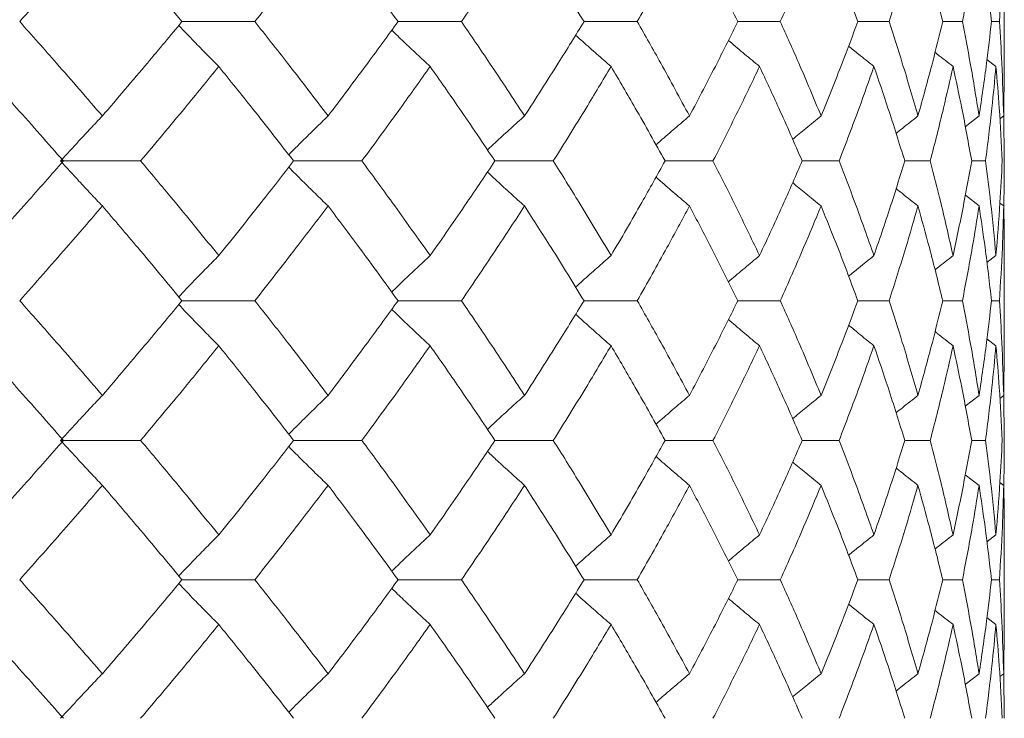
# Model space of a CAD drawing. Header units: inches. Extents: x -4.1 to 22.8, y -8.3 to 17.7.
# Tile 105 of 130: x 13.641 to 14.072, y 1.439 to 1.745. Entities that reach past the tile are written whole.
import ezdxf

# ---------------------------------------------------------------- set-up
doc = ezdxf.new("R2010")
doc.units = ezdxf.units.IN
doc.header["$MEASUREMENT"] = 0

msp = doc.modelspace()

# ---------------------------------------------------------------- linework, layer by layer
at = {"color": 7, "linetype": 'Continuous', "lineweight": 15}
for p, q in [((14.07214, 1.72346), (14.07214, 1.76443)), ((13.71223, 1.74397), (13.74411, 1.74397)), ((13.80681, 1.74397), (13.83455, 1.74397)), ((13.88821, 1.74397), (13.9115, 1.74397)), ((13.95554, 1.74397), (13.97413, 1.74397)), ((14.00807, 1.74397), (14.02176, 1.74397)), ((14.04522, 1.74397), (14.05384, 1.74397)), ((14.06657, 1.74397), (14.07005, 1.74397)), ((14.06852, 1.72433), (14.06459, 1.72737)), ((14.0719, 1.7027), (14.07211, 1.72346)), ((14.06113, 1.7027), (14.05508, 1.69799)), ((14.0719, 1.7027), (14.07022, 1.70139)), ((14.07214, 1.68301), (14.07191, 1.70316)), ((13.65911, 1.68301), (13.69414, 1.68301)), ((13.7611, 1.68301), (13.79096, 1.68301)), ((13.92368, 1.68301), (13.94466, 1.68301)), ((13.9837, 1.68301), (13.99986, 1.68301)), ((14.0286, 1.68301), (14.03977, 1.68301)), ((14.05789, 1.68301), (14.06395, 1.68301)), ((14.06113, 1.66331), (14.05512, 1.66799)), ((14.0719, 1.66331), (14.07026, 1.66458)), ((14.07214, 1.60129), (14.07214, 1.64248)), ((14.06852, 1.64161), (14.06455, 1.63852)), ((13.71223, 1.62189), (13.74411, 1.62189)), ((13.80681, 1.62189), (13.83455, 1.62189)), ((13.88821, 1.62189), (13.9115, 1.62189)), ((13.95554, 1.62189), (13.97413, 1.62189)), ((14.00807, 1.62189), (14.02176, 1.62189)), ((14.04522, 1.62189), (14.05384, 1.62189)), ((14.06657, 1.62189), (14.07005, 1.62189)), ((14.06852, 1.60216), (14.06459, 1.60522)), ((14.0719, 1.58047), (14.07211, 1.60129)), ((14.06113, 1.58047), (14.05508, 1.57575)), ((14.0719, 1.58047), (14.07022, 1.57916)), ((14.07214, 1.56076), (14.07191, 1.58094)), ((13.65911, 1.56076), (13.69414, 1.56076)), ((13.7611, 1.56076), (13.79096, 1.56076)), ((13.92368, 1.56076), (13.94466, 1.56076)), ((13.9837, 1.56076), (13.99986, 1.56076)), ((14.0286, 1.56076), (14.03977, 1.56076)), ((14.05789, 1.56076), (14.06395, 1.56076)), ((14.06113, 1.54108), (14.05511, 1.54576)), ((14.0719, 1.54108), (14.07026, 1.54235)), ((14.06852, 1.51944), (14.06455, 1.51637)), ((14.07214, 1.47934), (14.07214, 1.52031)), ((13.71223, 1.49981), (13.74411, 1.49981)), ((13.80681, 1.49981), (13.83455, 1.49981)), ((13.88821, 1.49981), (13.9115, 1.49981)), ((13.95554, 1.49981), (13.97413, 1.49981)), ((14.00807, 1.49981), (14.02176, 1.49981)), ((14.04522, 1.49981), (14.05384, 1.49981)), ((14.06657, 1.49981), (14.07005, 1.49981)), ((14.06852, 1.48021), (14.06459, 1.48324)), ((14.0719, 1.45869), (14.07211, 1.47934)), ((14.06113, 1.45869), (14.05508, 1.45402)), ((14.0719, 1.45869), (14.07022, 1.4574)), ((14.07214, 1.43919), (14.07191, 1.45917))]:
    msp.add_line(p, q, dxfattribs=at)
for points, knots in [([(13.64119, 1.74397), (13.64803, 1.75165), (13.66025, 1.76537), (13.67215, 1.77906), (13.67738, 1.78508)], [0, 0, 0, 0, 0.560476, 1, 1, 1, 1]), ([(13.71223, 1.74397), (13.70581, 1.75165), (13.69437, 1.76537), (13.68257, 1.77906), (13.67738, 1.78508)], [0, 0, 0, 0, 0.560476, 1, 1, 1, 1]), ([(13.74411, 1.74397), (13.7502, 1.75165), (13.76106, 1.76537), (13.77158, 1.77906), (13.7762, 1.78508)], [0, 0, 0, 0, 0.560476, 1, 1, 1, 1]), ([(13.80681, 1.74397), (13.80119, 1.75165), (13.79117, 1.76537), (13.78077, 1.77906), (13.7762, 1.78508)], [0, 0, 0, 0, 0.560476, 1, 1, 1, 1]), ([(13.83455, 1.74397), (13.83981, 1.75165), (13.8492, 1.76537), (13.85821, 1.77906), (13.86217, 1.78508)], [0, 0, 0, 0, 0.560476, 1, 1, 1, 1]), ([(13.88821, 1.74397), (13.88346, 1.75165), (13.87497, 1.76537), (13.86608, 1.77906), (13.86217, 1.78508)], [0, 0, 0, 0, 0.560476, 1, 1, 1, 1]), ([(13.9115, 1.74397), (13.91588, 1.75165), (13.9237, 1.76537), (13.9311, 1.77906), (13.93436, 1.78508)], [0, 0, 0, 0, 0.560476, 1, 1, 1, 1]), ([(13.95554, 1.74397), (13.9517, 1.75165), (13.94485, 1.76537), (13.93756, 1.77906), (13.93436, 1.78508)], [0, 0, 0, 0, 0.560476, 1, 1, 1, 1]), ([(13.97413, 1.74397), (13.97758, 1.75165), (13.98373, 1.76537), (13.98946, 1.77906), (13.99198, 1.78508)], [0, 0, 0, 0, 0.560476, 1, 1, 1, 1]), ([(14.00807, 1.74397), (14.00518, 1.75165), (14.00003, 1.76537), (13.99444, 1.77906), (13.99198, 1.78508)], [0, 0, 0, 0, 0.560476, 1, 1, 1, 1]), ([(14.02176, 1.74397), (14.02423, 1.75165), (14.02866, 1.76537), (14.03264, 1.77906), (14.03439, 1.78508)], [0, 0, 0, 0, 0.560476, 1, 1, 1, 1]), ([(14.04522, 1.74397), (14.04332, 1.75165), (14.03992, 1.76537), (14.03608, 1.77906), (14.03439, 1.78508)], [0, 0, 0, 0, 0.560476, 1, 1, 1, 1]), ([(14.05384, 1.74397), (14.05533, 1.75165), (14.05797, 1.76537), (14.06016, 1.77906), (14.06113, 1.78508)], [0, 0, 0, 0, 0.560476, 1, 1, 1, 1]), ([(14.06657, 1.74397), (14.06568, 1.75165), (14.06409, 1.76537), (14.06203, 1.77906), (14.06113, 1.78508)], [0, 0, 0, 0, 0.560476, 1, 1, 1, 1]), ([(14.07005, 1.74397), (14.07052, 1.75165), (14.07136, 1.76537), (14.07174, 1.77906), (14.0719, 1.78508)], [0, 0, 0, 0, 0.560476, 1, 1, 1, 1]), ([(13.67738, 1.7027), (13.67071, 1.71041), (13.65881, 1.72418), (13.64657, 1.73792), (13.64119, 1.74397)], [0, 0, 0, 0, 0.560339, 1, 1, 1, 1]), ([(13.67738, 1.7027), (13.68398, 1.71041), (13.69576, 1.72418), (13.7072, 1.73792), (13.71223, 1.74397)], [0, 0, 0, 0, 0.560338, 1, 1, 1, 1]), ([(13.72833, 1.72433), (13.72654, 1.72614), (13.72294, 1.72974), (13.7171, 1.73571), (13.71307, 1.73992), (13.71081, 1.74227)], [0, 0, 0, 0, 0.30526, 0.610523, 1, 1, 1, 1]), ([(13.7762, 1.7027), (13.7703, 1.71041), (13.75979, 1.72418), (13.7489, 1.73792), (13.74411, 1.74397)], [0, 0, 0, 0, 0.560339, 1, 1, 1, 1]), ([(13.7762, 1.7027), (13.78201, 1.71041), (13.79239, 1.72418), (13.8024, 1.73792), (13.80681, 1.74397)], [0, 0, 0, 0, 0.560339, 1, 1, 1, 1]), ([(13.86217, 1.7027), (13.85712, 1.71041), (13.8481, 1.72418), (13.83869, 1.73792), (13.83455, 1.74397)], [0, 0, 0, 0, 0.560339, 1, 1, 1, 1]), ([(13.86217, 1.7027), (13.86714, 1.71041), (13.87601, 1.72418), (13.88448, 1.73792), (13.88821, 1.74397)], [0, 0, 0, 0, 0.5603393, 1, 1, 1, 1]), ([(13.93436, 1.7027), (13.9302, 1.71041), (13.92279, 1.72418), (13.91495, 1.73792), (13.9115, 1.74397)], [0, 0, 0, 0, 0.5603393, 1, 1, 1, 1]), ([(13.93436, 1.7027), (13.93843, 1.71041), (13.94569, 1.72418), (13.95253, 1.73792), (13.95554, 1.74397)], [0, 0, 0, 0, 0.560339, 1, 1, 1, 1]), ([(13.99198, 1.7027), (13.98876, 1.71041), (13.98302, 1.72418), (13.97685, 1.73792), (13.97413, 1.74397)], [0, 0, 0, 0, 0.560339, 1, 1, 1, 1]), ([(13.99198, 1.7027), (13.9951, 1.71041), (14.00067, 1.72418), (14.00581, 1.73792), (14.00807, 1.74397)], [0, 0, 0, 0, 0.5603386, 1, 1, 1, 1]), ([(14.03439, 1.7027), (14.03215, 1.71041), (14.02815, 1.72418), (14.02371, 1.73792), (14.02176, 1.74397)], [0, 0, 0, 0, 0.560339, 1, 1, 1, 1]), ([(14.03439, 1.7027), (14.03653, 1.71041), (14.04035, 1.72418), (14.04373, 1.73792), (14.04522, 1.74397)], [0, 0, 0, 0, 0.560339, 1, 1, 1, 1]), ([(14.06113, 1.7027), (14.05989, 1.71041), (14.05768, 1.72418), (14.05502, 1.73792), (14.05384, 1.74397)], [0, 0, 0, 0, 0.560339, 1, 1, 1, 1]), ([(14.06113, 1.7027), (14.06227, 1.71041), (14.0643, 1.72418), (14.06588, 1.73792), (14.06657, 1.74397)], [0, 0, 0, 0, 0.560339, 1, 1, 1, 1]), ([(14.0719, 1.7027), (14.07168, 1.71041), (14.07129, 1.72418), (14.07043, 1.73792), (14.07005, 1.74397)], [0, 0, 0, 0, 0.560339, 1, 1, 1, 1]), ([(13.82085, 1.72433), (13.81891, 1.72614), (13.81502, 1.72975), (13.80942, 1.73503), (13.80578, 1.73854), (13.80405, 1.7402)], [0, 0, 0, 0, 0.34472, 0.689443, 1, 1, 1, 1]), ([(13.90004, 1.72433), (13.89797, 1.72614), (13.89383, 1.72975), (13.88866, 1.73431), (13.88558, 1.7371), (13.88454, 1.73805)], [0, 0, 0, 0, 0.398228, 0.796465, 1, 1, 1, 1]), ([(13.96503, 1.72433), (13.96286, 1.72614), (13.95852, 1.72975), (13.95398, 1.73355), (13.95163, 1.73558), (13.95142, 1.73575)], [0, 0, 0, 0, 0.477008, 0.954018, 1, 1, 1, 1]), ([(14.01511, 1.72433), (14.01286, 1.72614), (14.00915, 1.7291), (14.00547, 1.7321), (14.00403, 1.73328)], [0, 0, 0, 0, 0.607891, 1, 1, 1, 1]), ([(14.04974, 1.72433), (14.04743, 1.72613), (14.04479, 1.72819), (14.04217, 1.73027), (14.04185, 1.73052)], [0, 0, 0, 0, 0.876776, 1, 1, 1, 1]), ([(13.66032, 1.68301), (13.65353, 1.69073), (13.64142, 1.70451), (13.62897, 1.71828), (13.62349, 1.72433)], [0, 0, 0, 0, 0.5602737, 1, 1, 1, 1]), ([(13.69414, 1.68301), (13.70062, 1.69073), (13.71218, 1.70451), (13.7234, 1.71828), (13.72833, 1.72433)], [0, 0, 0, 0, 0.5602729, 1, 1, 1, 1]), ([(13.7611, 1.68301), (13.75508, 1.69073), (13.74433, 1.70451), (13.73322, 1.71828), (13.72833, 1.72433)], [0, 0, 0, 0, 0.560273, 1, 1, 1, 1]), ([(13.79096, 1.68301), (13.79664, 1.69073), (13.80678, 1.70451), (13.81655, 1.71828), (13.82085, 1.72433)], [0, 0, 0, 0, 0.560273, 1, 1, 1, 1]), ([(13.84921, 1.68301), (13.84402, 1.69073), (13.83476, 1.70451), (13.8251, 1.71828), (13.82085, 1.72433)], [0, 0, 0, 0, 0.560273, 1, 1, 1, 1]), ([(13.87477, 1.68301), (13.87959, 1.69073), (13.88821, 1.70451), (13.89643, 1.71828), (13.90004, 1.72433)], [0, 0, 0, 0, 0.560273, 1, 1, 1, 1]), ([(13.92368, 1.68301), (13.91938, 1.69073), (13.9117, 1.70451), (13.9036, 1.71828), (13.90004, 1.72433)], [0, 0, 0, 0, 0.560274, 1, 1, 1, 1]), ([(13.94466, 1.68301), (13.94857, 1.69073), (13.95557, 1.70451), (13.96214, 1.71828), (13.96503, 1.72433)], [0, 0, 0, 0, 0.560273, 1, 1, 1, 1]), ([(13.9837, 1.68301), (13.98033, 1.69073), (13.97432, 1.70451), (13.96787, 1.71828), (13.96503, 1.72433)], [0, 0, 0, 0, 0.560273, 1, 1, 1, 1]), ([(13.99986, 1.68301), (14.00282, 1.69073), (14.00812, 1.70451), (14.01298, 1.71828), (14.01511, 1.72433)], [0, 0, 0, 0, 0.560273, 1, 1, 1, 1]), ([(14.0286, 1.68301), (14.0262, 1.69073), (14.02192, 1.70451), (14.01719, 1.71828), (14.01511, 1.72433)], [0, 0, 0, 0, 0.560273, 1, 1, 1, 1]), ([(14.03977, 1.68301), (14.04175, 1.69073), (14.04529, 1.70451), (14.04838, 1.71828), (14.04974, 1.72433)], [0, 0, 0, 0, 0.5602733, 1, 1, 1, 1]), ([(14.05789, 1.68301), (14.05649, 1.69073), (14.05399, 1.70451), (14.05104, 1.71828), (14.04974, 1.72433)], [0, 0, 0, 0, 0.5602732, 1, 1, 1, 1]), ([(14.06395, 1.68301), (14.06493, 1.69073), (14.06667, 1.70451), (14.06796, 1.71828), (14.06852, 1.72433)], [0, 0, 0, 0, 0.5602732, 1, 1, 1, 1]), ([(14.07125, 1.68301), (14.07087, 1.69073), (14.07018, 1.70451), (14.06903, 1.71828), (14.06852, 1.72433)], [0, 0, 0, 0, 0.560273, 1, 1, 1, 1]), ([(13.67738, 1.7027), (13.67567, 1.70089), (13.67224, 1.69728), (13.66614, 1.69074), (13.66178, 1.68595), (13.65911, 1.68301)], [0, 0, 0, 0, 0.2788686, 0.5577386, 1, 1, 1, 1]), ([(13.7762, 1.7027), (13.77433, 1.70089), (13.77059, 1.69728), (13.76483, 1.69164), (13.76098, 1.68776), (13.75896, 1.68574)], [0, 0, 0, 0, 0.323251, 0.6465024, 1, 1, 1, 1]), ([(13.86217, 1.7027), (13.86016, 1.70089), (13.85615, 1.69728), (13.85073, 1.69233), (13.84734, 1.68917), (13.84594, 1.68785)], [0, 0, 0, 0, 0.368668, 0.737336, 1, 1, 1, 1]), ([(13.93436, 1.7027), (13.93224, 1.70089), (13.92799, 1.69728), (13.92311, 1.69307), (13.92036, 1.69064), (13.91971, 1.69007)], [0, 0, 0, 0, 0.432564, 0.865125, 1, 1, 1, 1]), ([(13.99198, 1.7027), (13.98976, 1.70089), (13.98559, 1.6975), (13.98146, 1.69406), (13.97952, 1.69245)], [0, 0, 0, 0, 0.531735, 1, 1, 1, 1]), ([(14.03439, 1.7027), (14.0321, 1.70089), (14.02889, 1.69836), (14.0257, 1.69579), (14.02478, 1.69505)], [0, 0, 0, 0, 0.7114, 1, 1, 1, 1]), ([(13.62349, 1.64161), (13.63045, 1.64934), (13.64288, 1.66315), (13.65499, 1.67694), (13.66032, 1.68301)], [0, 0, 0, 0, 0.560137, 1, 1, 1, 1]), ([(13.67738, 1.66331), (13.67567, 1.66511), (13.67225, 1.66873), (13.66614, 1.67528), (13.66178, 1.68007), (13.65911, 1.68301)], [0, 0, 0, 0, 0.278776, 0.557551, 1, 1, 1, 1]), ([(13.72833, 1.64161), (13.72204, 1.64934), (13.71082, 1.66315), (13.69924, 1.67694), (13.69414, 1.68301)], [0, 0, 0, 0, 0.560136, 1, 1, 1, 1]), ([(13.72833, 1.64161), (13.73455, 1.64934), (13.74564, 1.66315), (13.75638, 1.67694), (13.7611, 1.68301)], [0, 0, 0, 0, 0.560137, 1, 1, 1, 1]), ([(13.82085, 1.64161), (13.81537, 1.64934), (13.80559, 1.66315), (13.79543, 1.67694), (13.79096, 1.68301)], [0, 0, 0, 0, 0.560137, 1, 1, 1, 1]), ([(13.82085, 1.64161), (13.82625, 1.64934), (13.83589, 1.66315), (13.84514, 1.67694), (13.84921, 1.68301)], [0, 0, 0, 0, 0.5601362, 1, 1, 1, 1]), ([(13.84921, 1.68301), (13.84926, 1.68301), (13.85218, 1.68301), (13.8607, 1.68301), (13.86917, 1.68301), (13.87477, 1.68301)], [0, 0, 0, 0, 0.005585, 0.34259, 1, 1, 1, 1]), ([(13.90004, 1.64161), (13.89543, 1.64934), (13.8872, 1.66315), (13.87857, 1.67694), (13.87477, 1.68301)], [0, 0, 0, 0, 0.560136, 1, 1, 1, 1]), ([(13.90004, 1.64161), (13.90457, 1.64934), (13.91264, 1.66315), (13.92031, 1.67694), (13.92368, 1.68301)], [0, 0, 0, 0, 0.560136, 1, 1, 1, 1]), ([(13.96503, 1.64161), (13.96134, 1.64934), (13.95476, 1.66315), (13.94774, 1.67694), (13.94466, 1.68301)], [0, 0, 0, 0, 0.560137, 1, 1, 1, 1]), ([(13.96503, 1.64161), (13.96863, 1.64934), (13.97506, 1.66315), (13.98106, 1.67694), (13.9837, 1.68301)], [0, 0, 0, 0, 0.5601368, 1, 1, 1, 1]), ([(14.01511, 1.64161), (14.01238, 1.64934), (14.00751, 1.66315), (14.0022, 1.67694), (13.99986, 1.68301)], [0, 0, 0, 0, 0.560136, 1, 1, 1, 1]), ([(14.01511, 1.64161), (14.01775, 1.64934), (14.02246, 1.66315), (14.02672, 1.67694), (14.0286, 1.68301)], [0, 0, 0, 0, 0.560137, 1, 1, 1, 1]), ([(14.04974, 1.64161), (14.048, 1.64934), (14.04489, 1.66315), (14.04133, 1.67694), (14.03977, 1.68301)], [0, 0, 0, 0, 0.560137, 1, 1, 1, 1]), ([(14.04974, 1.64161), (14.05138, 1.64934), (14.05432, 1.66315), (14.0568, 1.67694), (14.05789, 1.68301)], [0, 0, 0, 0, 0.560137, 1, 1, 1, 1]), ([(14.06852, 1.64161), (14.06779, 1.64934), (14.06649, 1.66315), (14.06472, 1.67694), (14.06395, 1.68301)], [0, 0, 0, 0, 0.560137, 1, 1, 1, 1]), ([(14.06852, 1.64161), (14.06915, 1.64934), (14.07029, 1.66315), (14.07096, 1.67694), (14.07125, 1.68301)], [0, 0, 0, 0, 0.560137, 1, 1, 1, 1]), ([(14.07191, 1.66263), (14.07193, 1.66335), (14.07215, 1.67015), (14.07214, 1.67694), (14.07214, 1.68301)], [0, 0, 0, 0, 0.106581, 1, 1, 1, 1]), ([(13.7762, 1.66331), (13.77433, 1.66511), (13.77059, 1.66873), (13.76484, 1.67438), (13.76098, 1.67825), (13.75897, 1.68028)], [0, 0, 0, 0, 0.323205, 0.646412, 1, 1, 1, 1]), ([(13.86217, 1.66331), (13.86016, 1.66511), (13.85615, 1.66873), (13.85074, 1.67368), (13.84735, 1.67684), (13.84594, 1.67816)], [0, 0, 0, 0, 0.368705, 0.737406, 1, 1, 1, 1]), ([(13.93436, 1.66331), (13.93224, 1.66511), (13.928, 1.66873), (13.92312, 1.67294), (13.92037, 1.67536), (13.91972, 1.67594)], [0, 0, 0, 0, 0.432758, 0.865515, 1, 1, 1, 1]), ([(13.99198, 1.66331), (13.98976, 1.66511), (13.9856, 1.66851), (13.98147, 1.67194), (13.97954, 1.67355)], [0, 0, 0, 0, 0.532294, 1, 1, 1, 1]), ([(14.03439, 1.66331), (14.0321, 1.66511), (14.0289, 1.66764), (14.02572, 1.67021), (14.02481, 1.67094)], [0, 0, 0, 0, 0.712976, 1, 1, 1, 1]), ([(13.64119, 1.62189), (13.64803, 1.62962), (13.66026, 1.64343), (13.67215, 1.65723), (13.67738, 1.66331)], [0, 0, 0, 0, 0.560071, 1, 1, 1, 1]), ([(13.71223, 1.62189), (13.70582, 1.62962), (13.69437, 1.64343), (13.68257, 1.65723), (13.67738, 1.66331)], [0, 0, 0, 0, 0.560071, 1, 1, 1, 1]), ([(13.74411, 1.62189), (13.7502, 1.62962), (13.76107, 1.64343), (13.77157, 1.65723), (13.7762, 1.66331)], [0, 0, 0, 0, 0.560071, 1, 1, 1, 1]), ([(13.80681, 1.62189), (13.80119, 1.62962), (13.79117, 1.64343), (13.78077, 1.65723), (13.7762, 1.66331)], [0, 0, 0, 0, 0.560071, 1, 1, 1, 1]), ([(13.83455, 1.62189), (13.83981, 1.62962), (13.8492, 1.64343), (13.85821, 1.65723), (13.86217, 1.66331)], [0, 0, 0, 0, 0.56007, 1, 1, 1, 1]), ([(13.88821, 1.62189), (13.88346, 1.62962), (13.87497, 1.64343), (13.86608, 1.65723), (13.86217, 1.66331)], [0, 0, 0, 0, 0.56007, 1, 1, 1, 1]), ([(13.9115, 1.62189), (13.91588, 1.62962), (13.9237, 1.64343), (13.9311, 1.65723), (13.93436, 1.66331)], [0, 0, 0, 0, 0.56007, 1, 1, 1, 1]), ([(13.95554, 1.62189), (13.9517, 1.62962), (13.94484, 1.64343), (13.93756, 1.65723), (13.93436, 1.66331)], [0, 0, 0, 0, 0.560071, 1, 1, 1, 1]), ([(13.97413, 1.62189), (13.97758, 1.62962), (13.98374, 1.64343), (13.98946, 1.65723), (13.99198, 1.66331)], [0, 0, 0, 0, 0.5600706, 1, 1, 1, 1]), ([(14.00807, 1.62189), (14.00518, 1.62962), (14.00003, 1.64343), (13.99444, 1.65723), (13.99198, 1.66331)], [0, 0, 0, 0, 0.560071, 1, 1, 1, 1]), ([(14.02176, 1.62189), (14.02423, 1.62962), (14.02866, 1.64343), (14.03264, 1.65723), (14.03439, 1.66331)], [0, 0, 0, 0, 0.560071, 1, 1, 1, 1]), ([(14.04522, 1.62189), (14.04332, 1.62962), (14.03992, 1.64343), (14.03608, 1.65723), (14.03439, 1.66331)], [0, 0, 0, 0, 0.56007, 1, 1, 1, 1]), ([(14.05384, 1.62189), (14.05533, 1.62962), (14.05797, 1.64343), (14.06016, 1.65723), (14.06113, 1.66331)], [0, 0, 0, 0, 0.5600707, 1, 1, 1, 1]), ([(14.06657, 1.62189), (14.06568, 1.62962), (14.06408, 1.64343), (14.06203, 1.65723), (14.06113, 1.66331)], [0, 0, 0, 0, 0.560071, 1, 1, 1, 1]), ([(14.07005, 1.62189), (14.07052, 1.62962), (14.07136, 1.64343), (14.07174, 1.65723), (14.0719, 1.66331)], [0, 0, 0, 0, 0.5600707, 1, 1, 1, 1]), ([(14.07211, 1.64248), (14.07212, 1.64335), (14.07219, 1.65029), (14.07204, 1.65723), (14.0719, 1.66331)], [0, 0, 0, 0, 0.124909, 1, 1, 1, 1]), ([(13.72833, 1.64161), (13.72654, 1.6398), (13.72295, 1.63618), (13.7171, 1.63019), (13.71307, 1.62596), (13.71081, 1.62359)], [0, 0, 0, 0, 0.304693, 0.609384, 1, 1, 1, 1]), ([(13.82085, 1.64161), (13.81891, 1.6398), (13.81503, 1.63618), (13.80942, 1.63088), (13.80578, 1.62735), (13.80404, 1.62567)], [0, 0, 0, 0, 0.344017, 0.688034, 1, 1, 1, 1]), ([(13.90004, 1.64161), (13.89797, 1.6398), (13.89384, 1.63618), (13.88867, 1.63159), (13.88558, 1.62878), (13.88453, 1.62783)], [0, 0, 0, 0, 0.3973127, 0.7946195, 1, 1, 1, 1]), ([(13.96503, 1.64161), (13.96286, 1.6398), (13.95852, 1.63618), (13.95398, 1.63235), (13.95162, 1.63032), (13.9514, 1.63013)], [0, 0, 0, 0, 0.475696, 0.951393, 1, 1, 1, 1]), ([(14.01511, 1.64161), (14.01286, 1.6398), (14.00915, 1.63682), (14.00546, 1.6338), (14.00401, 1.63261)], [0, 0, 0, 0, 0.605739, 1, 1, 1, 1]), ([(14.04974, 1.64161), (14.04743, 1.6398), (14.04478, 1.63774), (14.04216, 1.63564), (14.04182, 1.63537)], [0, 0, 0, 0, 0.872108, 1, 1, 1, 1]), ([(13.67738, 1.58047), (13.67072, 1.5882), (13.65881, 1.602), (13.64657, 1.61581), (13.64119, 1.62189)], [0, 0, 0, 0, 0.559933, 1, 1, 1, 1]), ([(13.67738, 1.58047), (13.68398, 1.5882), (13.69576, 1.602), (13.7072, 1.61581), (13.71223, 1.62189)], [0, 0, 0, 0, 0.559933, 1, 1, 1, 1]), ([(13.7762, 1.58047), (13.77031, 1.5882), (13.75978, 1.602), (13.7489, 1.61581), (13.74411, 1.62189)], [0, 0, 0, 0, 0.559934, 1, 1, 1, 1]), ([(13.7762, 1.58047), (13.78201, 1.5882), (13.79239, 1.602), (13.8024, 1.61581), (13.80681, 1.62189)], [0, 0, 0, 0, 0.559933, 1, 1, 1, 1]), ([(13.86217, 1.58047), (13.85712, 1.5882), (13.8481, 1.602), (13.83869, 1.61581), (13.83455, 1.62189)], [0, 0, 0, 0, 0.559933, 1, 1, 1, 1]), ([(13.86217, 1.58047), (13.86714, 1.5882), (13.87601, 1.602), (13.88448, 1.61581), (13.88821, 1.62189)], [0, 0, 0, 0, 0.5599334, 1, 1, 1, 1]), ([(13.93436, 1.58047), (13.93021, 1.5882), (13.92278, 1.602), (13.91495, 1.61581), (13.9115, 1.62189)], [0, 0, 0, 0, 0.5599337, 1, 1, 1, 1]), ([(13.93436, 1.58047), (13.93843, 1.5882), (13.94569, 1.602), (13.95253, 1.61581), (13.95554, 1.62189)], [0, 0, 0, 0, 0.559934, 1, 1, 1, 1]), ([(13.99198, 1.58047), (13.98876, 1.5882), (13.98302, 1.602), (13.97685, 1.61581), (13.97413, 1.62189)], [0, 0, 0, 0, 0.559933, 1, 1, 1, 1]), ([(13.99198, 1.58047), (13.9951, 1.5882), (14.00067, 1.602), (14.00581, 1.61581), (14.00807, 1.62189)], [0, 0, 0, 0, 0.559933, 1, 1, 1, 1]), ([(14.03439, 1.58047), (14.03215, 1.5882), (14.02815, 1.602), (14.02371, 1.61581), (14.02176, 1.62189)], [0, 0, 0, 0, 0.559933, 1, 1, 1, 1]), ([(14.03439, 1.58047), (14.03653, 1.5882), (14.04036, 1.602), (14.04373, 1.61581), (14.04522, 1.62189)], [0, 0, 0, 0, 0.559933, 1, 1, 1, 1]), ([(14.06113, 1.58047), (14.05989, 1.5882), (14.05768, 1.602), (14.05502, 1.61581), (14.05384, 1.62189)], [0, 0, 0, 0, 0.559933, 1, 1, 1, 1]), ([(14.06113, 1.58047), (14.06227, 1.5882), (14.0643, 1.602), (14.06588, 1.61581), (14.06657, 1.62189)], [0, 0, 0, 0, 0.559933, 1, 1, 1, 1]), ([(14.0719, 1.58047), (14.07168, 1.5882), (14.07129, 1.602), (14.07043, 1.61581), (14.07005, 1.62189)], [0, 0, 0, 0, 0.559933, 1, 1, 1, 1]), ([(13.72833, 1.60216), (13.72654, 1.60397), (13.72295, 1.60759), (13.7171, 1.61358), (13.71308, 1.61781), (13.71081, 1.62019)], [0, 0, 0, 0, 0.304725, 0.60945, 1, 1, 1, 1]), ([(13.82085, 1.60216), (13.81891, 1.60397), (13.81503, 1.60759), (13.80942, 1.61289), (13.80578, 1.61642), (13.80405, 1.6181)], [0, 0, 0, 0, 0.344117, 0.688236, 1, 1, 1, 1]), ([(13.90004, 1.60216), (13.89797, 1.60397), (13.89384, 1.60759), (13.88867, 1.61218), (13.88558, 1.61498), (13.88453, 1.61594)], [0, 0, 0, 0, 0.397542, 0.795079, 1, 1, 1, 1]), ([(13.96503, 1.60216), (13.96286, 1.60397), (13.95852, 1.60759), (13.95399, 1.61142), (13.95163, 1.61345), (13.95142, 1.61363)], [0, 0, 0, 0, 0.476197, 0.952397, 1, 1, 1, 1]), ([(14.01511, 1.60216), (14.01286, 1.60397), (14.00915, 1.60695), (14.00547, 1.60996), (14.00403, 1.61115)], [0, 0, 0, 0, 0.606887, 1, 1, 1, 1]), ([(14.04974, 1.60216), (14.04743, 1.60397), (14.04479, 1.60603), (14.04218, 1.60812), (14.04185, 1.60838)], [0, 0, 0, 0, 0.875384, 1, 1, 1, 1]), ([(13.66032, 1.56076), (13.65353, 1.56849), (13.64141, 1.58228), (13.62897, 1.59609), (13.62349, 1.60216)], [0, 0, 0, 0, 0.559868, 1, 1, 1, 1]), ([(13.69414, 1.56076), (13.70062, 1.56849), (13.71218, 1.58228), (13.7234, 1.59609), (13.72833, 1.60216)], [0, 0, 0, 0, 0.559867, 1, 1, 1, 1]), ([(13.7611, 1.56076), (13.75508, 1.56849), (13.74433, 1.58228), (13.73322, 1.59609), (13.72833, 1.60216)], [0, 0, 0, 0, 0.5598681, 1, 1, 1, 1]), ([(13.79096, 1.56076), (13.79664, 1.56849), (13.80679, 1.58228), (13.81655, 1.59609), (13.82085, 1.60216)], [0, 0, 0, 0, 0.559867, 1, 1, 1, 1]), ([(13.84921, 1.56076), (13.84402, 1.56849), (13.83475, 1.58228), (13.8251, 1.59609), (13.82085, 1.60216)], [0, 0, 0, 0, 0.5598676, 1, 1, 1, 1]), ([(13.87477, 1.56076), (13.87959, 1.56849), (13.88821, 1.58228), (13.89643, 1.59609), (13.90004, 1.60216)], [0, 0, 0, 0, 0.559868, 1, 1, 1, 1]), ([(13.92368, 1.56076), (13.91938, 1.56849), (13.9117, 1.58228), (13.9036, 1.59609), (13.90004, 1.60216)], [0, 0, 0, 0, 0.559868, 1, 1, 1, 1]), ([(13.94466, 1.56076), (13.94857, 1.56849), (13.95557, 1.58228), (13.96214, 1.59609), (13.96503, 1.60216)], [0, 0, 0, 0, 0.5598677, 1, 1, 1, 1]), ([(13.9837, 1.56076), (13.98033, 1.56849), (13.97431, 1.58228), (13.96787, 1.59609), (13.96503, 1.60216)], [0, 0, 0, 0, 0.559868, 1, 1, 1, 1]), ([(13.99986, 1.56076), (14.00282, 1.56849), (14.00812, 1.58228), (14.01298, 1.59609), (14.01511, 1.60216)], [0, 0, 0, 0, 0.559868, 1, 1, 1, 1]), ([(14.0286, 1.56076), (14.0262, 1.56849), (14.02192, 1.58228), (14.01719, 1.59609), (14.01511, 1.60216)], [0, 0, 0, 0, 0.5598675, 1, 1, 1, 1]), ([(14.03977, 1.56076), (14.04175, 1.56849), (14.04529, 1.58228), (14.04838, 1.59609), (14.04974, 1.60216)], [0, 0, 0, 0, 0.559868, 1, 1, 1, 1]), ([(14.05789, 1.56076), (14.05649, 1.56849), (14.05399, 1.58228), (14.05104, 1.59609), (14.04974, 1.60216)], [0, 0, 0, 0, 0.559867, 1, 1, 1, 1]), ([(14.06395, 1.56076), (14.06493, 1.56849), (14.06667, 1.58228), (14.06796, 1.59609), (14.06852, 1.60216)], [0, 0, 0, 0, 0.5598676, 1, 1, 1, 1]), ([(14.07125, 1.56076), (14.07087, 1.56849), (14.07018, 1.58228), (14.06903, 1.59609), (14.06852, 1.60216)], [0, 0, 0, 0, 0.559868, 1, 1, 1, 1]), ([(13.67738, 1.58047), (13.67567, 1.57866), (13.67225, 1.57505), (13.66614, 1.56849), (13.66178, 1.5637), (13.65911, 1.56076)], [0, 0, 0, 0, 0.2787742, 0.5575507, 1, 1, 1, 1]), ([(13.7762, 1.58047), (13.77433, 1.57866), (13.77059, 1.57504), (13.76484, 1.5694), (13.76098, 1.56552), (13.75896, 1.56349)], [0, 0, 0, 0, 0.323145, 0.646295, 1, 1, 1, 1]), ([(13.86217, 1.58047), (13.86016, 1.57866), (13.85615, 1.57504), (13.85074, 1.5701), (13.84735, 1.56692), (13.84594, 1.5656)], [0, 0, 0, 0, 0.368553, 0.737106, 1, 1, 1, 1]), ([(13.93436, 1.58047), (13.93224, 1.57866), (13.928, 1.57504), (13.92311, 1.57083), (13.92037, 1.5684), (13.91971, 1.56783)], [0, 0, 0, 0, 0.432425, 0.864854, 1, 1, 1, 1]), ([(13.99198, 1.58047), (13.98976, 1.57866), (13.98559, 1.57526), (13.98146, 1.57182), (13.97953, 1.57021)], [0, 0, 0, 0, 0.5315576, 1, 1, 1, 1]), ([(14.03439, 1.58047), (14.0321, 1.57866), (14.02889, 1.57612), (14.02571, 1.57355), (14.02479, 1.57281)], [0, 0, 0, 0, 0.711137, 1, 1, 1, 1]), ([(13.62349, 1.51944), (13.63045, 1.52715), (13.64289, 1.54091), (13.65499, 1.5547), (13.66032, 1.56076)], [0, 0, 0, 0, 0.5597302, 1, 1, 1, 1]), ([(13.67738, 1.54108), (13.67567, 1.54288), (13.67224, 1.54649), (13.66614, 1.55304), (13.66178, 1.55783), (13.65911, 1.56076)], [0, 0, 0, 0, 0.27887, 0.55774, 1, 1, 1, 1]), ([(13.72833, 1.51944), (13.72204, 1.52715), (13.71081, 1.54091), (13.69924, 1.5547), (13.69414, 1.56076)], [0, 0, 0, 0, 0.55973, 1, 1, 1, 1]), ([(13.72833, 1.51944), (13.73454, 1.52715), (13.74564, 1.54091), (13.75638, 1.5547), (13.7611, 1.56076)], [0, 0, 0, 0, 0.55973, 1, 1, 1, 1]), ([(13.82085, 1.51944), (13.81537, 1.52715), (13.80559, 1.54091), (13.79543, 1.5547), (13.79096, 1.56076)], [0, 0, 0, 0, 0.55973, 1, 1, 1, 1]), ([(13.82085, 1.51944), (13.82625, 1.52715), (13.83589, 1.54091), (13.84514, 1.5547), (13.84921, 1.56076)], [0, 0, 0, 0, 0.559729, 1, 1, 1, 1]), ([(13.84921, 1.56076), (13.84926, 1.56076), (13.85218, 1.56076), (13.8607, 1.56076), (13.86917, 1.56076), (13.87477, 1.56076)], [0, 0, 0, 0, 0.005585, 0.34259, 1, 1, 1, 1]), ([(13.90004, 1.51944), (13.89543, 1.52715), (13.8872, 1.54091), (13.87857, 1.5547), (13.87477, 1.56076)], [0, 0, 0, 0, 0.55973, 1, 1, 1, 1]), ([(13.90004, 1.51944), (13.90456, 1.52715), (13.91265, 1.54091), (13.92031, 1.5547), (13.92368, 1.56076)], [0, 0, 0, 0, 0.55973, 1, 1, 1, 1]), ([(13.96503, 1.51944), (13.96134, 1.52715), (13.95475, 1.54091), (13.94774, 1.5547), (13.94466, 1.56076)], [0, 0, 0, 0, 0.55973, 1, 1, 1, 1]), ([(13.96503, 1.51944), (13.96863, 1.52715), (13.97506, 1.54091), (13.98106, 1.5547), (13.9837, 1.56076)], [0, 0, 0, 0, 0.55973, 1, 1, 1, 1]), ([(14.01511, 1.51944), (14.01239, 1.52715), (14.00751, 1.54091), (14.0022, 1.5547), (13.99986, 1.56076)], [0, 0, 0, 0, 0.55973, 1, 1, 1, 1]), ([(14.01511, 1.51944), (14.01775, 1.52715), (14.02246, 1.54091), (14.02672, 1.5547), (14.0286, 1.56076)], [0, 0, 0, 0, 0.55973, 1, 1, 1, 1]), ([(14.04974, 1.51944), (14.048, 1.52715), (14.04489, 1.54091), (14.04133, 1.5547), (14.03977, 1.56076)], [0, 0, 0, 0, 0.55973, 1, 1, 1, 1]), ([(14.04974, 1.51944), (14.05138, 1.52715), (14.05432, 1.54091), (14.0568, 1.5547), (14.05789, 1.56076)], [0, 0, 0, 0, 0.55973, 1, 1, 1, 1]), ([(14.06852, 1.51944), (14.06779, 1.52715), (14.06649, 1.54091), (14.06472, 1.5547), (14.06395, 1.56076)], [0, 0, 0, 0, 0.55973, 1, 1, 1, 1]), ([(14.06852, 1.51944), (14.06915, 1.52715), (14.07029, 1.54091), (14.07096, 1.5547), (14.07125, 1.56076)], [0, 0, 0, 0, 0.55973, 1, 1, 1, 1]), ([(14.07191, 1.5404), (14.07193, 1.54112), (14.07215, 1.5479), (14.07214, 1.55469), (14.07214, 1.56076)], [0, 0, 0, 0, 0.106178, 1, 1, 1, 1]), ([(13.7762, 1.54108), (13.77433, 1.54288), (13.77059, 1.54649), (13.76483, 1.55213), (13.76098, 1.55601), (13.75897, 1.55803)], [0, 0, 0, 0, 0.323315, 0.64663, 1, 1, 1, 1]), ([(13.86217, 1.54108), (13.86016, 1.54288), (13.85615, 1.54649), (13.85073, 1.55144), (13.84735, 1.5546), (13.84594, 1.55592)], [0, 0, 0, 0, 0.36883, 0.737659, 1, 1, 1, 1]), ([(13.93436, 1.54108), (13.93224, 1.54288), (13.92799, 1.5465), (13.92311, 1.5507), (13.92037, 1.55312), (13.91972, 1.5537)], [0, 0, 0, 0, 0.432916, 0.865825, 1, 1, 1, 1]), ([(13.99198, 1.54108), (13.98976, 1.54288), (13.9856, 1.54627), (13.98147, 1.5497), (13.97954, 1.55131)], [0, 0, 0, 0, 0.532498, 1, 1, 1, 1]), ([(14.03439, 1.54108), (14.0321, 1.54288), (14.0289, 1.54541), (14.02572, 1.54797), (14.02481, 1.5487)], [0, 0, 0, 0, 0.713289, 1, 1, 1, 1]), ([(13.64119, 1.49981), (13.64803, 1.5075), (13.66026, 1.52125), (13.67215, 1.53501), (13.67738, 1.54108)], [0, 0, 0, 0, 0.559665, 1, 1, 1, 1]), ([(13.71223, 1.49981), (13.70582, 1.5075), (13.69436, 1.52125), (13.68257, 1.53501), (13.67738, 1.54108)], [0, 0, 0, 0, 0.5596653, 1, 1, 1, 1]), ([(13.74411, 1.49981), (13.7502, 1.5075), (13.76107, 1.52125), (13.77157, 1.53501), (13.7762, 1.54108)], [0, 0, 0, 0, 0.559665, 1, 1, 1, 1]), ([(13.80681, 1.49981), (13.80119, 1.5075), (13.79117, 1.52125), (13.78077, 1.53501), (13.7762, 1.54108)], [0, 0, 0, 0, 0.559665, 1, 1, 1, 1]), ([(13.83455, 1.49981), (13.83981, 1.5075), (13.84921, 1.52125), (13.85821, 1.53501), (13.86217, 1.54108)], [0, 0, 0, 0, 0.559665, 1, 1, 1, 1]), ([(13.88821, 1.49981), (13.88346, 1.5075), (13.87497, 1.52125), (13.86608, 1.53501), (13.86217, 1.54108)], [0, 0, 0, 0, 0.559666, 1, 1, 1, 1]), ([(13.9115, 1.49981), (13.91588, 1.5075), (13.9237, 1.52125), (13.9311, 1.53501), (13.93436, 1.54108)], [0, 0, 0, 0, 0.559665, 1, 1, 1, 1]), ([(13.95554, 1.49981), (13.9517, 1.5075), (13.94484, 1.52125), (13.93756, 1.53501), (13.93436, 1.54108)], [0, 0, 0, 0, 0.559665, 1, 1, 1, 1]), ([(13.97413, 1.49981), (13.97758, 1.5075), (13.98374, 1.52125), (13.98946, 1.53501), (13.99198, 1.54108)], [0, 0, 0, 0, 0.559665, 1, 1, 1, 1]), ([(14.00807, 1.49981), (14.00518, 1.5075), (14.00003, 1.52125), (13.99444, 1.53501), (13.99198, 1.54108)], [0, 0, 0, 0, 0.5596648, 1, 1, 1, 1]), ([(14.02176, 1.49981), (14.02423, 1.5075), (14.02866, 1.52125), (14.03264, 1.53501), (14.03439, 1.54108)], [0, 0, 0, 0, 0.5596651, 1, 1, 1, 1]), ([(14.04522, 1.49981), (14.04332, 1.5075), (14.03992, 1.52125), (14.03608, 1.53501), (14.03439, 1.54108)], [0, 0, 0, 0, 0.5596652, 1, 1, 1, 1]), ([(14.05384, 1.49981), (14.05533, 1.5075), (14.05797, 1.52125), (14.06016, 1.53501), (14.06113, 1.54108)], [0, 0, 0, 0, 0.5596648, 1, 1, 1, 1]), ([(14.06657, 1.49981), (14.06568, 1.5075), (14.06408, 1.52125), (14.06203, 1.53501), (14.06113, 1.54108)], [0, 0, 0, 0, 0.5596651, 1, 1, 1, 1]), ([(14.07005, 1.49981), (14.07052, 1.5075), (14.07136, 1.52125), (14.07174, 1.53501), (14.0719, 1.54108)], [0, 0, 0, 0, 0.559665, 1, 1, 1, 1]), ([(14.07211, 1.52031), (14.07212, 1.52117), (14.07219, 1.52809), (14.07204, 1.53501), (14.0719, 1.54108)], [0, 0, 0, 0, 0.124375, 1, 1, 1, 1]), ([(13.72833, 1.51944), (13.72654, 1.51764), (13.72294, 1.51403), (13.7171, 1.50806), (13.71307, 1.50386), (13.71081, 1.5015)], [0, 0, 0, 0, 0.305233, 0.610464, 1, 1, 1, 1]), ([(13.82085, 1.51944), (13.81891, 1.51764), (13.81502, 1.51403), (13.80941, 1.50874), (13.80577, 1.50523), (13.80405, 1.50357)], [0, 0, 0, 0, 0.34463, 0.689257, 1, 1, 1, 1]), ([(13.90004, 1.51944), (13.89797, 1.51764), (13.89383, 1.51403), (13.88866, 1.50946), (13.88557, 1.50667), (13.88453, 1.50572)], [0, 0, 0, 0, 0.398014, 0.79603, 1, 1, 1, 1]), ([(13.96503, 1.51944), (13.96286, 1.51763), (13.95852, 1.51402), (13.95397, 1.51021), (13.95162, 1.50819), (13.95141, 1.50801)], [0, 0, 0, 0, 0.476535, 0.953065, 1, 1, 1, 1]), ([(14.01511, 1.51944), (14.01286, 1.51764), (14.00914, 1.51467), (14.00546, 1.51166), (14.00401, 1.51048)], [0, 0, 0, 0, 0.606782, 1, 1, 1, 1]), ([(14.04974, 1.51944), (14.04743, 1.51764), (14.04478, 1.51558), (14.04215, 1.51349), (14.04182, 1.51323)], [0, 0, 0, 0, 0.873565, 1, 1, 1, 1]), ([(13.67738, 1.45869), (13.67072, 1.46635), (13.6588, 1.48005), (13.64657, 1.49376), (13.64119, 1.49981)], [0, 0, 0, 0, 0.559528, 1, 1, 1, 1]), ([(13.67738, 1.45869), (13.68398, 1.46635), (13.69576, 1.48005), (13.70719, 1.49376), (13.71223, 1.49981)], [0, 0, 0, 0, 0.5595273, 1, 1, 1, 1]), ([(13.72833, 1.48021), (13.72653, 1.48201), (13.72294, 1.48561), (13.71709, 1.49157), (13.71307, 1.49576), (13.71081, 1.49812)], [0, 0, 0, 0, 0.305467, 0.610934, 1, 1, 1, 1]), ([(13.7762, 1.45869), (13.77031, 1.46635), (13.75978, 1.48005), (13.7489, 1.49376), (13.74411, 1.49981)], [0, 0, 0, 0, 0.5595274, 1, 1, 1, 1]), ([(13.7762, 1.45869), (13.78201, 1.46635), (13.7924, 1.48005), (13.8024, 1.49376), (13.80681, 1.49981)], [0, 0, 0, 0, 0.559527, 1, 1, 1, 1]), ([(13.82085, 1.48021), (13.81891, 1.48201), (13.81502, 1.48561), (13.80941, 1.49088), (13.80577, 1.49439), (13.80405, 1.49605)], [0, 0, 0, 0, 0.344956, 0.68991, 1, 1, 1, 1]), ([(13.86217, 1.45869), (13.85712, 1.46635), (13.8481, 1.48005), (13.83869, 1.49376), (13.83455, 1.49981)], [0, 0, 0, 0, 0.559528, 1, 1, 1, 1]), ([(13.86217, 1.45869), (13.86714, 1.46635), (13.87601, 1.48005), (13.88448, 1.49376), (13.88821, 1.49981)], [0, 0, 0, 0, 0.559528, 1, 1, 1, 1]), ([(13.93436, 1.45869), (13.93021, 1.46635), (13.92278, 1.48005), (13.91495, 1.49376), (13.9115, 1.49981)], [0, 0, 0, 0, 0.559528, 1, 1, 1, 1]), ([(13.93436, 1.45869), (13.93843, 1.46635), (13.94569, 1.48005), (13.95253, 1.49376), (13.95554, 1.49981)], [0, 0, 0, 0, 0.559527, 1, 1, 1, 1]), ([(13.99198, 1.45869), (13.98876, 1.46635), (13.98302, 1.48005), (13.97685, 1.49376), (13.97413, 1.49981)], [0, 0, 0, 0, 0.5595271, 1, 1, 1, 1]), ([(13.99198, 1.45869), (13.9951, 1.46635), (14.00068, 1.48005), (14.00581, 1.49376), (14.00807, 1.49981)], [0, 0, 0, 0, 0.559527, 1, 1, 1, 1]), ([(14.03439, 1.45869), (14.03215, 1.46635), (14.02815, 1.48005), (14.02371, 1.49376), (14.02176, 1.49981)], [0, 0, 0, 0, 0.559528, 1, 1, 1, 1]), ([(14.03439, 1.45869), (14.03653, 1.46635), (14.04036, 1.48005), (14.04373, 1.49376), (14.04522, 1.49981)], [0, 0, 0, 0, 0.5595276, 1, 1, 1, 1]), ([(14.06113, 1.45869), (14.05989, 1.46635), (14.05768, 1.48005), (14.05502, 1.49376), (14.05384, 1.49981)], [0, 0, 0, 0, 0.559528, 1, 1, 1, 1]), ([(14.06113, 1.45869), (14.06227, 1.46635), (14.0643, 1.48005), (14.06588, 1.49376), (14.06657, 1.49981)], [0, 0, 0, 0, 0.5595273, 1, 1, 1, 1]), ([(14.0719, 1.45869), (14.07168, 1.46635), (14.07129, 1.48005), (14.07043, 1.49376), (14.07005, 1.49981)], [0, 0, 0, 0, 0.559527, 1, 1, 1, 1]), ([(13.90004, 1.48021), (13.89797, 1.48201), (13.89383, 1.48561), (13.88865, 1.49017), (13.88557, 1.49295), (13.88453, 1.49389)], [0, 0, 0, 0, 0.398515, 0.797021, 1, 1, 1, 1]), ([(13.96503, 1.48021), (13.96286, 1.48201), (13.95851, 1.48561), (13.95397, 1.48941), (13.95162, 1.49143), (13.95142, 1.4916)], [0, 0, 0, 0, 0.477367, 0.954735, 1, 1, 1, 1]), ([(14.01511, 1.48021), (14.01286, 1.48201), (14.00915, 1.48496), (14.00547, 1.48796), (14.00403, 1.48913)], [0, 0, 0, 0, 0.608399, 1, 1, 1, 1]), ([(14.04974, 1.48021), (14.04742, 1.48201), (14.04479, 1.48405), (14.04217, 1.48613), (14.04185, 1.48638)], [0, 0, 0, 0, 0.877602, 1, 1, 1, 1]), ([(13.66032, 1.43919), (13.65353, 1.44683), (13.64141, 1.46049), (13.62897, 1.47418), (13.62349, 1.48021)], [0, 0, 0, 0, 0.559462, 1, 1, 1, 1]), ([(13.69414, 1.43919), (13.70062, 1.44683), (13.71219, 1.46049), (13.72339, 1.47418), (13.72833, 1.48021)], [0, 0, 0, 0, 0.559461, 1, 1, 1, 1]), ([(13.7611, 1.43919), (13.75508, 1.44683), (13.74432, 1.46049), (13.73322, 1.47418), (13.72833, 1.48021)], [0, 0, 0, 0, 0.559462, 1, 1, 1, 1]), ([(13.79096, 1.43919), (13.79664, 1.44683), (13.80679, 1.46049), (13.81655, 1.47418), (13.82085, 1.48021)], [0, 0, 0, 0, 0.559462, 1, 1, 1, 1]), ([(13.84921, 1.43919), (13.84403, 1.44683), (13.83475, 1.46049), (13.8251, 1.47418), (13.82085, 1.48021)], [0, 0, 0, 0, 0.559462, 1, 1, 1, 1]), ([(13.87477, 1.43919), (13.87959, 1.44683), (13.88822, 1.46049), (13.89642, 1.47418), (13.90004, 1.48021)], [0, 0, 0, 0, 0.559461, 1, 1, 1, 1]), ([(13.92368, 1.43919), (13.91938, 1.44683), (13.91169, 1.46049), (13.9036, 1.47418), (13.90004, 1.48021)], [0, 0, 0, 0, 0.559462, 1, 1, 1, 1]), ([(13.94466, 1.43919), (13.94857, 1.44683), (13.95557, 1.46049), (13.96214, 1.47418), (13.96503, 1.48021)], [0, 0, 0, 0, 0.559462, 1, 1, 1, 1]), ([(13.9837, 1.43919), (13.98033, 1.44683), (13.97431, 1.46049), (13.96787, 1.47418), (13.96503, 1.48021)], [0, 0, 0, 0, 0.5594615, 1, 1, 1, 1]), ([(13.99986, 1.43919), (14.00282, 1.44683), (14.00812, 1.46049), (14.01298, 1.47418), (14.01511, 1.48021)], [0, 0, 0, 0, 0.559462, 1, 1, 1, 1]), ([(14.0286, 1.43919), (14.0262, 1.44683), (14.02192, 1.46049), (14.01719, 1.47418), (14.01511, 1.48021)], [0, 0, 0, 0, 0.559462, 1, 1, 1, 1]), ([(14.03977, 1.43919), (14.04175, 1.44683), (14.04529, 1.46049), (14.04838, 1.47418), (14.04974, 1.48021)], [0, 0, 0, 0, 0.559462, 1, 1, 1, 1]), ([(14.05789, 1.43919), (14.05649, 1.44683), (14.05399, 1.46049), (14.05104, 1.47418), (14.04974, 1.48021)], [0, 0, 0, 0, 0.559462, 1, 1, 1, 1]), ([(14.06395, 1.43919), (14.06493, 1.44683), (14.06667, 1.46049), (14.06796, 1.47418), (14.06852, 1.48021)], [0, 0, 0, 0, 0.559462, 1, 1, 1, 1]), ([(14.07125, 1.43919), (14.07087, 1.44683), (14.07018, 1.46049), (14.06903, 1.47418), (14.06852, 1.48021)], [0, 0, 0, 0, 0.559462, 1, 1, 1, 1]), ([(13.67738, 1.45869), (13.67566, 1.4569), (13.67223, 1.4533), (13.66613, 1.44682), (13.66177, 1.44208), (13.65911, 1.43919)], [0, 0, 0, 0, 0.279851, 0.559705, 1, 1, 1, 1]), ([(13.7762, 1.45869), (13.77432, 1.4569), (13.77057, 1.4533), (13.76482, 1.44771), (13.76097, 1.44388), (13.75896, 1.44189)], [0, 0, 0, 0, 0.3243968, 0.6487952, 1, 1, 1, 1]), ([(13.86217, 1.45869), (13.86016, 1.4569), (13.85613, 1.4533), (13.85072, 1.4484), (13.84733, 1.44527), (13.84594, 1.44398)], [0, 0, 0, 0, 0.369973, 0.739954, 1, 1, 1, 1]), ([(13.93436, 1.45869), (13.93223, 1.45689), (13.92797, 1.4533), (13.92309, 1.44913), (13.92035, 1.44673), (13.91971, 1.44618)], [0, 0, 0, 0, 0.434087, 0.868174, 1, 1, 1, 1]), ([(13.99198, 1.45869), (13.98975, 1.4569), (13.98559, 1.45353), (13.98146, 1.45012), (13.97953, 1.44853)], [0, 0, 0, 0, 0.533575, 1, 1, 1, 1]), ([(14.03439, 1.45869), (14.03209, 1.4569), (14.02888, 1.45438), (14.0257, 1.45184), (14.02479, 1.45111)], [0, 0, 0, 0, 0.713816, 1, 1, 1, 1])]:
    msp.add_open_spline(points, degree=3, knots=knots, dxfattribs=at)

doc.saveas('drawing.dxf')
